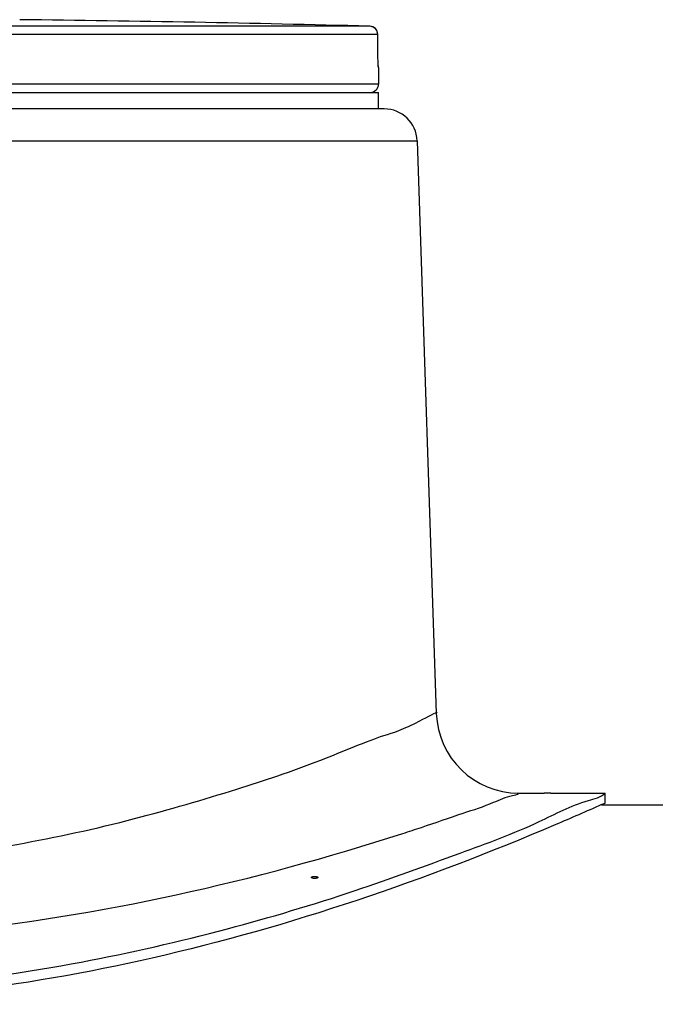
# Model space of a CAD drawing. Header units: millimetres. Extents: x 0 to 297, y 0 to 210.
# Tile 18 of 20: x 183.04 to 185.74, y 186.98 to 191.16. Entities that reach past the tile are written whole.
import ezdxf

# ---------------------------------------------------------------- set-up
doc = ezdxf.new("R2010")
doc.units = ezdxf.units.MM
doc.header["$LTSCALE"] = 16.335
doc.layers.get('0').update_dxf_attribs({"linetype": 'CONTINUOUS'})
doc.layers.add('AXES_REF', color=7, linetype='CONTINUOUS')

msp = doc.modelspace()

# ---------------------------------------------------------------- linework, layer by layer
at = {"color": 9, "linetype": 'Continuous'}
for p, q in [((184.5272, 191.1274), (182.0408, 191.1274)), ((184.5613, 191.0924), (182.0425, 191.0924)), ((184.5613, 191.0924), (184.5613, 191.0926)), ((184.5618, 191.0139), (184.5613, 191.0924)), ((184.5618, 191.0137), (184.5618, 191.0139)), ((184.5618, 191.0137), (184.5618, 191.0139)), ((184.5618, 191.0139), (184.5618, 191.0137)), ((184.5648, 190.9523), (184.5642, 190.9523)), ((184.5648, 190.8815), (179.2448, 190.8815)), ((179.0811, 190.6412), (184.7286, 190.6412))]:
    msp.add_line(p, q, dxfattribs=at)
at = {"color": 7, "linetype": 'Continuous'}
for p, q in [((184.5618, 191.0139), (184.5613, 191.0926)), ((184.5619, 191.0069), (184.5618, 191.0139)), ((184.562, 191.001), (184.5619, 191.0069)), ((184.5621, 190.9944), (184.562, 191.001)), ((184.5622, 190.9883), (184.5621, 190.9944)), ((184.5624, 190.9828), (184.5622, 190.9883)), ((184.5625, 190.9779), (184.5624, 190.9828)), ((184.5627, 190.9743), (184.5625, 190.9779)), ((184.5628, 190.971), (184.5627, 190.9743)), ((184.5629, 190.9681), (184.5628, 190.971)), ((184.5631, 190.9657), (184.5629, 190.9681)), ((184.5632, 190.964), (184.5631, 190.9657)), ((184.5632, 190.9627), (184.5632, 190.964)), ((184.5636, 190.9583), (184.5632, 190.9627)), ((184.5648, 190.9523), (184.5648, 190.8815)), ((184.5887, 190.7765), (179.221, 190.7765)), ((184.7286, 190.6412), (184.8101, 188.2098)), ((185.1599, 187.8715), (185.2683, 187.8715)), ((185.2963, 187.8715), (185.5273, 187.8715)), ((185.5273, 187.8295), (185.5273, 187.8715)), ((185.5273, 187.8295), (185.5117, 187.8225)), ((185.5117, 187.8225), (214.8048, 187.8225))]:
    msp.add_line(p, q, dxfattribs=at)
for centre, radius, start, end in [((181.9048, 90.064), 101.0974, 88.513625, 89.356424), ((184.5263, 191.0924), 0.035, 0.3712, 88.5136), ((184.5298, 190.9523), 0.035, 0, 17.3508), ((184.5298, 190.8815), 0.035, 270, 360), ((184.5887, 190.6365), 0.14, 1.9184, 90), ((185.1599, 188.2215), 0.35, 181.9184, 270)]:
    msp.add_arc(centre, radius, start, end, dxfattribs=at)
at = {"color": 9, "linetype": 'Continuous'}
for centre, radius, start, end in [((184.5263, 191.0925), 0.0349, 87.3814, 88.5095), ((184.5263, 191.0923), 0.0351, 70.3429, 87.334), ((184.5262, 191.0924), 0.0351, 1.1342, 2.2668), ((184.5263, 191.0924), 0.035, 0.0002, 1.1343), ((184.5292, 190.9523), 0.035, 9.0756, 11.7425), ((184.5292, 190.9523), 0.0351, 0.0062, 9.0682), ((181.1941, 198.4664), 11.3125, 287.88082, 288.30409)]:
    msp.add_arc(centre, radius, start, end, dxfattribs=at)
for points, knots in [([(184.5612, 191.0938), (184.561, 191.1006), (184.5562, 191.1144), (184.5445, 191.1231), (184.5381, 191.1254)], [0, 0, 0, 0, 0.500184, 1, 1, 1, 1]), ([(184.5634, 190.9593), (184.5632, 190.9624), (184.5622, 190.9806), (184.5619, 190.9987), (184.5618, 191.0137)], [0, 0, 0, 0, 0.173319, 1, 1, 1, 1]), ([(184.5642, 190.9523), (184.5636, 190.9523), (184.5642, 190.956), (184.5635, 190.9576), (184.5634, 190.9593)], [0, 0, 0, 0, 0.25732, 1, 1, 1, 1]), ([(181.9048, 187.5525), (182.2808, 187.5525), (182.8296, 187.6042), (183.5084, 187.7523), (183.9439, 187.8806), (184.2795, 187.9912), (184.5824, 188.1209), (184.6704, 188.1376), (184.8245, 188.2244), (184.8101, 188.2098)], [0, 0, 0, 0, 0.376157, 0.546633, 0.69748, 0.823455, 0.919183, 0.979398, 1, 1, 1, 1]), ([(184.7469, 187.7263), (184.806, 187.7458), (184.9075, 187.7821), (185.039, 187.8233), (185.1124, 187.86), (185.1532, 187.8647), (185.1599, 187.8715)], [0, 0, 0, 0, 0.426846, 0.741626, 0.934831, 1, 1, 1, 1]), ([(181.9048, 187.2413), (182.1774, 187.2413), (183.1137, 187.2887), (184.0361, 187.4966), (184.6674, 187.7003)], [0, 0, 0, 0, 0.291244, 1, 1, 1, 1])]:
    msp.add_open_spline(points, degree=3, knots=knots, dxfattribs=at)
at = {"color": 7, "linetype": 'Continuous'}
for points, knots in [([(178.2823, 187.8715), (178.3005, 187.8529), (178.4071, 187.831), (178.5989, 187.7258), (178.9345, 187.6041), (179.3715, 187.4431), (179.9081, 187.2837), (180.755, 187.0888), (181.9048, 186.976), (183.0547, 187.0888), (183.9016, 187.2837), (184.4382, 187.4431), (184.8751, 187.6041), (185.2108, 187.7258), (185.4026, 187.831), (185.5092, 187.8529), (185.5273, 187.8715)], [0, 0, 0, 0, 0.010405, 0.04078, 0.08896, 0.152183, 0.227663, 0.312738, 0.5, 0.687262, 0.772337, 0.847817, 0.91104, 0.95922, 0.989595, 1, 1, 1, 1]), ([(185.5122, 187.8228), (185.4474, 187.7939), (184.8311, 187.5252), (184.1901, 187.3051), (183.6037, 187.1714)], [0, 0, 0, 0, 0.105548, 1, 1, 1, 1]), ([(183.6037, 187.1714), (183.0479, 187.0446), (181.9048, 186.9055), (180.7618, 187.0446), (180.206, 187.1714)], [0, 0, 0, 0, 0.5, 1, 1, 1, 1])]:
    msp.add_open_spline(points, degree=3, knots=knots, dxfattribs=at)
at = {"layer": 'AXES_REF', "color": 7, "linetype": 'Continuous'}
for p, q in [((179.2448, 190.8465), (184.5648, 190.8465)), ((184.5648, 190.7765), (184.5648, 190.8465)), ((185.2702, 187.8715), (185.2683, 187.8715)), ((185.2963, 187.8715), (185.2702, 187.8715))]:
    msp.add_line(p, q, dxfattribs=at)
for points in [[(184.2791, 187.5136), (184.2794, 187.5144), (184.28, 187.5151), (184.281, 187.5158), (184.2824, 187.5164), (184.2842, 187.5169), (184.2861, 187.5173), (184.2883, 187.5176), (184.2907, 187.5178), (184.2931, 187.5179), (184.2955, 187.5178), (184.2978, 187.5176), (184.3, 187.5173), (184.302, 187.5169), (184.3038, 187.5164), (184.3052, 187.5158), (184.3062, 187.5151), (184.3068, 187.5144), (184.3071, 187.5136)], [(184.3071, 187.5136), (184.3068, 187.5128), (184.3062, 187.5121), (184.3052, 187.5115), (184.3038, 187.5109), (184.302, 187.5103), (184.3001, 187.5099), (184.2979, 187.5096), (184.2955, 187.5094), (184.2931, 187.5093), (184.2907, 187.5094), (184.2884, 187.5096), (184.2862, 187.5099), (184.2842, 187.5103), (184.2824, 187.5108), (184.281, 187.5115), (184.28, 187.5121), (184.2794, 187.5128), (184.2791, 187.5136)]]:
    msp.add_lwpolyline(points, dxfattribs=at)

doc.saveas('drawing.dxf')
